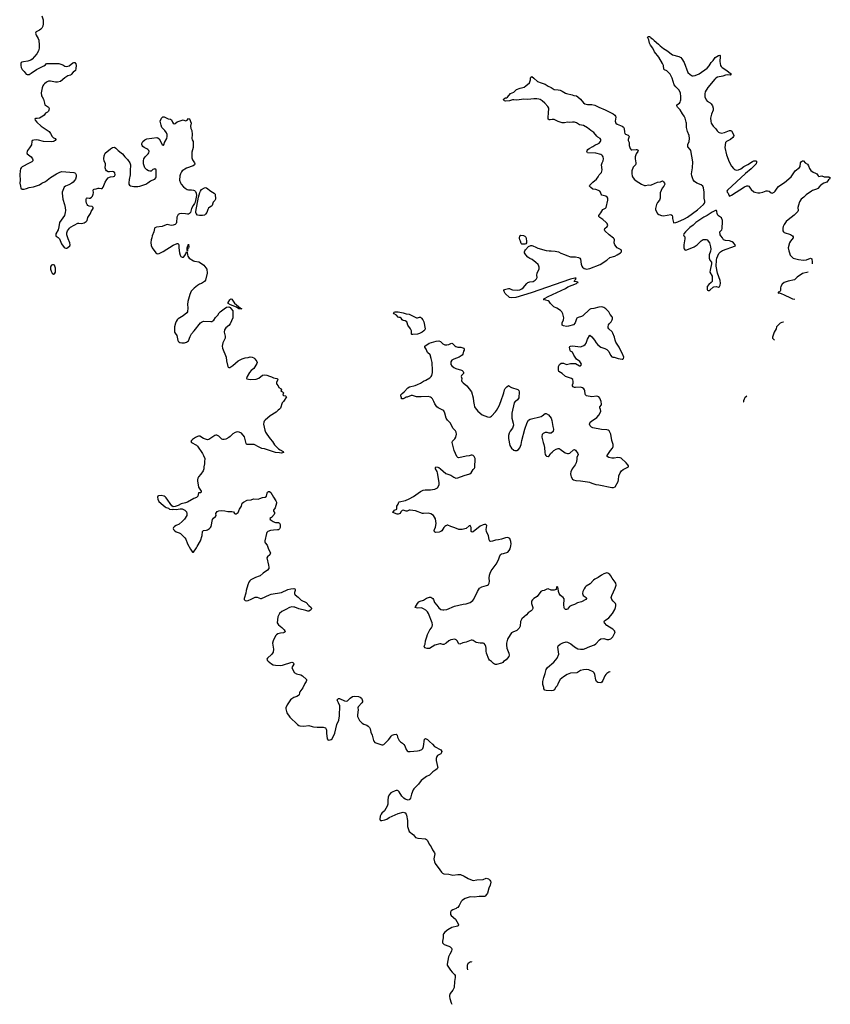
# Model space of a CAD drawing. Header units: inches. Extents: x 2133841 to 2292144, y 758099 to 915581.
# Tile 28 of 80: x 2214201 to 2230199, y 758099 to 777535. Entities that reach past the tile are written whole.
import ezdxf

# ---------------------------------------------------------------- set-up
doc = ezdxf.new("R2010")
doc.units = ezdxf.units.IN
doc.header["$MEASUREMENT"] = 0
for name, color, linetype in [('C2716', 7, 'Continuous'), ('C2717', 7, 'Continuous'), ('C2725', 7, 'Continuous'), ('C2726', 7, 'Continuous'), ('C2727', 7, 'Continuous'), ('C2737', 7, 'Continuous')]:
    doc.layers.add(name, color=color, linetype=linetype)

msp = doc.modelspace()

# ---------------------------------------------------------------- linework, layer by layer
at = {"layer": 'C2716', "color": 6, "elevation": 300}
msp.add_lwpolyline([(2219404, 770000), (2219384, 769970), (2219350, 769869), (2219331, 769850), (2219299, 769830), (2219261, 769790), (2219147, 769713), (2219044, 769630), (2219026, 769610), (2219018, 769590), (2219014, 769550), (2219040, 769430), (2219055, 769390), (2219077, 769350), (2219142, 769262), (2219190, 769210), (2219230, 769141), (2219306, 769066), (2219341, 769041), (2219398, 769010), (2219404, 768990), (2219390, 768983), (2219370, 768981), (2219330, 768988), (2219250, 768991), (2219030, 769062), (2218979, 769070), (2218930, 769099), (2218826, 769146), (2218790, 769152), (2218686, 769146), (2218675, 769155), (2218670, 769168), (2218639, 769299), (2218575, 769370), (2218530, 769394), (2218490, 769397), (2218450, 769386), (2218410, 769357), (2218356, 769304), (2218330, 769285), (2218270, 769256), (2218233, 769247), (2218210, 769247), (2218190, 769254), (2218130, 769315), (2218090, 769333), (2218070, 769333), (2218050, 769327), (2217934, 769250), (2217910, 769243), (2217890, 769246), (2217830, 769270), (2217753, 769313), (2217730, 769315), (2217710, 769309), (2217671, 769290), (2217613, 769250), (2217590, 769230), (2217580, 769210), (2217591, 769191), (2217690, 769133), (2217710, 769115), (2217809, 768970), (2217830, 768930), (2217852, 768870), (2217845, 768810), (2217848, 768770), (2217833, 768710), (2217835, 768670), (2217819, 768630), (2217775, 768565), (2217728, 768512), (2217716, 768484), (2217709, 768450), (2217709, 768429), (2217730, 768310), (2217780, 768230), (2217785, 768210), (2217770, 768192), (2217730, 768195), (2217714, 768130), (2217690, 768103), (2217639, 768081), (2217510, 768011), (2217470, 767997), (2217390, 767981), (2217330, 767942), (2217270, 767925), (2217230, 767922), (2217200, 767940), (2217090, 768095), (2217070, 768117), (2217050, 768128), (2216990, 768140), (2216942, 768138), (2216928, 768130), (2216920, 768110), (2216924, 768070), (2216947, 768027), (2217032, 767950), (2217070, 767919), (2217090, 767906), (2217138, 767890), (2217158, 767870), (2217208, 767868), (2217230, 767873), (2217290, 767865), (2217370, 767880), (2217410, 767878), (2217462, 767850), (2217490, 767821), (2217502, 767790), (2217498, 767750), (2217450, 767675), (2217410, 767630), (2217350, 767578), (2217290, 767553), (2217253, 767530), (2217235, 767510), (2217228, 767490), (2217235, 767470), (2217262, 767442), (2217288, 767428), (2217350, 767405), (2217375, 767390), (2217459, 767310), (2217478, 767278), (2217510, 767191), (2217570, 767083), (2217610, 767022), (2217630, 767022), (2217690, 767110), (2217702, 767138), (2217770, 767250), (2217799, 767350), (2217810, 767430), (2217830, 767450), (2217890, 767457), (2217910, 767465), (2217949, 767491), (2217968, 767510), (2217978, 767530), (2218009, 767670), (2218024, 767696), (2218066, 767730), (2218075, 767745), (2218074, 767790), (2218083, 767810), (2218095, 767825), (2218130, 767840), (2218190, 767848), (2218250, 767843), (2218310, 767827), (2218387, 767827), (2218418, 767818), (2218438, 767790), (2218450, 767781), (2218470, 767779), (2218510, 767808), (2218538, 767870), (2218576, 767930), (2218592, 767990), (2218619, 768010), (2218693, 768050), (2218770, 768058), (2218814, 768074), (2218910, 768073), (2218939, 768081), (2218990, 768104), (2219048, 768112), (2219070, 768130), (2219082, 768190), (2219090, 768210), (2219110, 768220), (2219130, 768219), (2219160, 768200), (2219208, 768110), (2219259, 768039), (2219267, 768010), (2219267, 767990), (2219243, 767897), (2219208, 767850), (2219212, 767830), (2219227, 767810), (2219230, 767790), (2219225, 767770), (2219171, 767710), (2219135, 767690), (2219144, 767670), (2219200, 767630), (2219230, 767614), (2219250, 767608), (2219309, 767609), (2219330, 767597), (2219340, 767570), (2219339, 767510), (2219330, 767486), (2219310, 767467), (2219290, 767462), (2219210, 767461), (2219150, 767450), (2219095, 767430), (2219079, 767410), (2219069, 767390), (2219037, 767250), (2219039, 767230), (2219047, 767210), (2219083, 767163), (2219110, 767084), (2219149, 767010), (2219147, 766990), (2219136, 766970), (2219092, 766930), (2219081, 766910), (2219113, 766767), (2219118, 766730), (2219116, 766704), (2219094, 766666), (2219005, 766610), (2218944, 766556), (2218930, 766547), (2218853, 766527), (2218765, 766475), (2218744, 766456), (2218724, 766430), (2218702, 766378), (2218672, 766270), (2218663, 766217), (2218628, 766108), (2218631, 766090), (2218640, 766080), (2218650, 766071), (2218670, 766065), (2218710, 766071), (2218770, 766094), (2218850, 766135), (2218890, 766134), (2218950, 766110), (2218970, 766110), (2219130, 766184), (2219164, 766196), (2219370, 766229), (2219490, 766286), (2219550, 766301), (2219610, 766305), (2219630, 766298), (2219639, 766290), (2219638, 766270), (2219624, 766230), (2219624, 766210), (2219630, 766190), (2219639, 766179), (2219698, 766138), (2219757, 766077), (2219857, 766030), (2219909, 765970), (2219950, 765930), (2219961, 765910), (2219955, 765890), (2219942, 765878), (2219910, 765861), (2219890, 765860), (2219850, 765874), (2219710, 765904), (2219630, 765937), (2219610, 765941), (2219570, 765942), (2219528, 765930), (2219450, 765894), (2219377, 765850), (2219327, 765810), (2219312, 765788), (2219297, 765750), (2219285, 765630), (2219292, 765610), (2219307, 765590), (2219375, 765535), (2219422, 765490), (2219435, 765470), (2219437, 765450), (2219423, 765437), (2219410, 765432), (2219350, 765425), (2219293, 765410), (2219268, 765392), (2219249, 765371), (2219204, 765276), (2219193, 765230), (2219196, 765190), (2219213, 765110), (2219201, 765050), (2219192, 765030), (2219173, 765007), (2219091, 764930), (2219077, 764910), (2219082, 764890), (2219102, 764870), (2219170, 764819), (2219203, 764803), (2219252, 764792), (2219348, 764788), (2219390, 764794), (2219570, 764850), (2219590, 764847), (2219607, 764830), (2219608, 764810), (2219571, 764750), (2219615, 764650), (2219664, 764624), (2219750, 764604), (2219783, 764583), (2219858, 764510), (2219863, 764490), (2219855, 764470), (2219827, 764430), (2219791, 764349), (2219727, 764270), (2219720, 764250), (2219714, 764210), (2219705, 764195), (2219670, 764173), (2219608, 764152), (2219570, 764130), (2219548, 764110), (2219517, 764070), (2219480, 764010), (2219453, 763950), (2219453, 763930), (2219474, 763850), (2219531, 763770), (2219682, 763622), (2219710, 763602), (2219730, 763594), (2219810, 763589), (2219910, 763602), (2219970, 763584), (2220000, 763579)], dxfattribs=at)
at = {"layer": 'C2717', "color": 6, "elevation": 300}
msp.add_lwpolyline([(2214637, 777610), (2214663, 777530), (2214666, 777450), (2214658, 777410), (2214636, 777370), (2214618, 777350), (2214590, 777328), (2214524, 777296), (2214517, 777290), (2214511, 777270), (2214527, 777230), (2214567, 777167), (2214578, 777130), (2214588, 777030), (2214584, 776970), (2214570, 776918), (2214539, 776861), (2214450, 776755), (2214421, 776738), (2214361, 776719), (2214274, 776706), (2214244, 776696), (2214232, 776688), (2214224, 776670), (2214222, 776630), (2214230, 776590), (2214249, 776549), (2214291, 776510), (2214330, 776459), (2214350, 776451), (2214390, 776456), (2214430, 776478), (2214530, 776550), (2214675, 776625), (2214710, 776647), (2214730, 776667), (2214750, 776673), (2214970, 776670), (2215050, 776642), (2215090, 776618), (2215130, 776609), (2215177, 776623), (2215250, 776683), (2215270, 776691), (2215288, 776688), (2215306, 776666), (2215316, 776630), (2215311, 776569), (2215301, 776530), (2215258, 776502), (2215219, 776450), (2215201, 776439), (2215150, 776426), (2215090, 776390), (2215003, 776317), (2214950, 776300), (2214910, 776303), (2214810, 776324), (2214770, 776319), (2214730, 776299), (2214692, 776270), (2214670, 776250), (2214660, 776230), (2214645, 776190), (2214625, 776090), (2214634, 776034), (2214641, 776010), (2214668, 775968), (2214690, 775890), (2214694, 775854), (2214705, 775845), (2214730, 775837), (2214770, 775806), (2214779, 775779), (2214775, 775750), (2214770, 775730), (2214750, 775707), (2214737, 775703), (2214713, 775687), (2214685, 775650), (2214660, 775630), (2214590, 775594), (2214543, 775583), (2214510, 775586), (2214502, 775578), (2214505, 775550), (2214538, 775510), (2214627, 775430), (2214779, 775330), (2214810, 775290), (2214841, 775230), (2214870, 775205), (2214905, 775190), (2214911, 775170), (2214899, 775150), (2214882, 775138), (2214865, 775130), (2214830, 775123), (2214670, 775130), (2214570, 775155), (2214530, 775161), (2214480, 775160), (2214450, 775149), (2214439, 775130), (2214434, 775066), (2214397, 775003), (2214357, 774950), (2214347, 774930), (2214344, 774910), (2214351, 774890), (2214427, 774830), (2214451, 774790), (2214457, 774770), (2214457, 774750), (2214439, 774730), (2214390, 774700), (2214250, 774629), (2214228, 774612), (2214216, 774590), (2214208, 774552), (2214204, 774470), (2214207, 774370), (2214201, 774310), (2214218, 774250), (2214222, 774210), (2214251, 774191), (2214291, 774191), (2214338, 774202), (2214390, 774223), (2214470, 774238), (2214590, 774277), (2214635, 774305), (2214710, 774340), (2214810, 774419), (2214927, 774490), (2214990, 774524), (2215030, 774536), (2215270, 774519), (2215292, 774512), (2215302, 774502), (2215316, 774470), (2215315, 774430), (2215299, 774390), (2215280, 774360), (2215255, 774330), (2215228, 774310), (2215170, 774275), (2215107, 774250), (2215079, 774230), (2215040, 774130), (2215037, 774110), (2215052, 773990), (2215086, 773886), (2215099, 773830), (2215103, 773770), (2215100, 773730), (2215082, 773670), (2214989, 773530), (2214975, 773445), (2214961, 773390), (2214917, 773310), (2214911, 773290), (2214916, 773270), (2214923, 773263), (2214958, 773238), (2214988, 773208), (2215024, 773110), (2215080, 773040), (2215091, 773031), (2215110, 773027), (2215130, 773027), (2215150, 773035), (2215189, 773070), (2215196, 773090), (2215191, 773130), (2215155, 773210), (2215131, 773290), (2215131, 773330), (2215146, 773370), (2215181, 773419), (2215201, 773439), (2215350, 773516), (2215370, 773519), (2215430, 773514), (2215470, 773527), (2215510, 773551), (2215530, 773570), (2215547, 773633), (2215595, 773710), (2215611, 773749), (2215652, 773810), (2215649, 773830), (2215630, 773847), (2215570, 773857), (2215548, 773868), (2215529, 773889), (2215519, 773910), (2215513, 773947), (2215515, 773985), (2215522, 774010), (2215530, 774016), (2215570, 774011), (2215590, 774013), (2215621, 774030), (2215639, 774050), (2215653, 774090), (2215655, 774115), (2215649, 774170), (2215659, 774181), (2215670, 774191), (2215710, 774196), (2215750, 774210), (2215772, 774212), (2215810, 774200), (2215830, 774203), (2215850, 774226), (2215890, 774330), (2215921, 774379), (2215948, 774410), (2215970, 774427), (2215990, 774435), (2216050, 774439), (2216070, 774445), (2216086, 774470), (2216078, 774510), (2216050, 774535), (2216030, 774539), (2215970, 774530), (2215950, 774531), (2215914, 774550), (2215901, 774570), (2215890, 774610), (2215894, 774670), (2215891, 774689), (2215868, 774750), (2215859, 774790), (2215865, 774850), (2215890, 774899), (2215990, 774986), (2216030, 775011), (2216070, 775019), (2216101, 775001), (2216141, 774950), (2216202, 774910), (2216230, 774885), (2216275, 774830), (2216330, 774774), (2216374, 774710), (2216388, 774670), (2216390, 774650), (2216379, 774570), (2216382, 774470), (2216360, 774380), (2216354, 774314), (2216356, 774290), (2216370, 774266), (2216390, 774257), (2216450, 774244), (2216530, 774243), (2216570, 774250), (2216689, 774290), (2216730, 774313), (2216785, 774355), (2216869, 774390), (2216890, 774410), (2216897, 774430), (2216897, 774530), (2216891, 774571), (2216870, 774589), (2216850, 774587), (2216830, 774578), (2216793, 774547), (2216770, 774545), (2216744, 774550), (2216710, 774568), (2216670, 774610), (2216641, 774690), (2216641, 774750), (2216650, 774790), (2216676, 774830), (2216735, 774890), (2216750, 774910), (2216754, 774930), (2216748, 774950), (2216730, 774971), (2216710, 774986), (2216657, 775010), (2216633, 775030), (2216619, 775050), (2216613, 775070), (2216613, 775090), (2216632, 775130), (2216670, 775165), (2216710, 775184), (2216910, 775208), (2216930, 775202), (2216950, 775185), (2217010, 775071), (2217030, 775055), (2217039, 775061), (2217050, 775076), (2217060, 775110), (2217106, 775190), (2217110, 775230), (2217108, 775270), (2217099, 775299), (2217066, 775346), (2217005, 775410), (2216990, 775450), (2216976, 775530), (2216997, 775590), (2217010, 775607), (2217025, 775615), (2217050, 775616), (2217130, 775578), (2217178, 775570), (2217195, 775555), (2217215, 775510), (2217230, 775493), (2217250, 775482), (2217270, 775485), (2217310, 775516), (2217410, 775551), (2217430, 775555), (2217470, 775541), (2217490, 775543), (2217507, 775553), (2217530, 775583), (2217550, 775581), (2217582, 775490), (2217573, 775430), (2217580, 775390), (2217596, 775350), (2217605, 775270), (2217601, 775190), (2217605, 775165), (2217621, 775130), (2217624, 775104), (2217624, 775010), (2217597, 774923), (2217599, 774810), (2217610, 774770), (2217652, 774710), (2217658, 774690), (2217653, 774670), (2217627, 774653), (2217490, 774606), (2217410, 774552), (2217391, 774529), (2217371, 774489), (2217362, 774450), (2217356, 774370), (2217376, 774316), (2217390, 774290), (2217436, 774236), (2217466, 774210), (2217506, 774186), (2217530, 774178), (2217590, 774176), (2217628, 774168), (2217650, 774160), (2217670, 774144), (2217685, 774110), (2217687, 774067), (2217680, 774000), (2217665, 773935), (2217652, 773908), (2217624, 773870), (2217590, 773807), (2217569, 773731), (2217553, 773707), (2217530, 773697), (2217510, 773697), (2217470, 773705), (2217390, 773712), (2217356, 773704), (2217330, 773690), (2217314, 773666), (2217305, 773635), (2217294, 773530), (2217286, 773510), (2217269, 773491), (2217230, 773477), (2217190, 773475), (2217110, 773490), (2217090, 773486), (2217010, 773455), (2216902, 773438), (2216870, 773426), (2216859, 773410), (2216845, 773350), (2216814, 773270), (2216808, 773230), (2216793, 773190), (2216786, 773134), (2216796, 773076), (2216818, 773030), (2216890, 772931), (2216910, 772917), (2216930, 772916), (2216950, 772919), (2217030, 772958), (2217230, 773083), (2217310, 773118), (2217330, 773116), (2217339, 773090), (2217342, 773030), (2217354, 772930), (2217366, 772886), (2217381, 772861), (2217407, 772847), (2217432, 772848), (2217460, 772880), (2217477, 772910), (2217490, 772954), (2217495, 772955), (2217507, 772947), (2217512, 772892), (2217518, 772870), (2217546, 772826), (2217630, 772778), (2217650, 772770), (2217733, 772753), (2217810, 772710), (2217832, 772692), (2217893, 772610), (2217900, 772530), (2217868, 772390), (2217851, 772370), (2217791, 772329), (2217748, 772312), (2217713, 772290), (2217645, 772235), (2217586, 772174), (2217558, 772110), (2217517, 771970), (2217513, 771910), (2217522, 771850), (2217512, 771770), (2217500, 771750), (2217430, 771690), (2217330, 771628), (2217310, 771610), (2217290, 771580), (2217275, 771545), (2217258, 771470), (2217253, 771413), (2217257, 771370), (2217266, 771346), (2217299, 771299), (2217323, 771203), (2217330, 771187), (2217339, 771179), (2217364, 771164), (2217398, 771158), (2217450, 771159), (2217491, 771169), (2217530, 771196), (2217562, 771278), (2217590, 771332), (2217645, 771390), (2217770, 771550), (2217790, 771567), (2217830, 771584), (2217970, 771579), (2217990, 771580), (2218010, 771588), (2218030, 771604), (2218066, 771654), (2218110, 771701), (2218138, 771750), (2218154, 771770), (2218234, 771830), (2218283, 771857), (2218330, 771865), (2218353, 771853), (2218376, 771830), (2218404, 771790), (2218410, 771710), (2218408, 771650), (2218355, 771530), (2218330, 771500), (2218270, 771453), (2218243, 771410), (2218239, 771370), (2218258, 771290), (2218256, 771250), (2218207, 771153), (2218197, 771090), (2218203, 771050), (2218275, 770875), (2218281, 770801), (2218308, 770688), (2218315, 770675), (2218327, 770667), (2218350, 770669), (2218370, 770680), (2218410, 770710), (2218510, 770803), (2218590, 770843), (2218650, 770859), (2218710, 770864), (2218750, 770878), (2218790, 770876), (2218821, 770861), (2218843, 770843), (2218880, 770790), (2218886, 770770), (2218882, 770750), (2218820, 770650), (2218770, 770607), (2218735, 770570), (2218687, 770490), (2218678, 770450), (2218683, 770443), (2218751, 770431), (2218870, 770438), (2218919, 770461), (2218990, 770517), (2219030, 770526), (2219080, 770520), (2219130, 770496), (2219170, 770488), (2219210, 770467), (2219274, 770454), (2219290, 770445), (2219297, 770430), (2219268, 770370), (2219268, 770350), (2219299, 770310), (2219314, 770274), (2219362, 770250), (2219366, 770230), (2219356, 770210), (2219361, 770201), (2219390, 770186), (2219406, 770170), (2219391, 770130), (2219410, 770119), (2219448, 770108), (2219466, 770090), (2219404, 770000)], dxfattribs=at)
for points in [[(2217750, 773667), (2217710, 773678), (2217681, 773710), (2217675, 773730), (2217676, 773750), (2217727, 774033), (2217755, 774125), (2217768, 774152), (2217790, 774180), (2217850, 774218), (2217870, 774223), (2217890, 774218), (2217970, 774147), (2218042, 774110), (2218058, 774090), (2218062, 773990), (2218052, 773968), (2218021, 773930), (2218011, 773910), (2218001, 773870), (2217986, 773854), (2217950, 773836), (2217930, 773813), (2217915, 773785), (2217894, 773730), (2217870, 773696), (2217850, 773678), (2217810, 773670)], [(2217510, 772966), (2217506, 772986), (2217507, 773030), (2217530, 773105), (2217538, 773050), (2217530, 773023), (2217521, 773019), (2217514, 773006)], [(2214870, 772699), (2214850, 772697), (2214830, 772689), (2214813, 772667), (2214808, 772650), (2214808, 772608), (2214819, 772570), (2214841, 772530), (2214870, 772511), (2214890, 772518), (2214905, 772550), (2214910, 772574), (2214909, 772630), (2214889, 772689)], [(2218570, 771826), (2218523, 771830), (2218477, 771857), (2218364, 771904), (2218316, 771930), (2218313, 771950), (2218350, 772007), (2218370, 772023), (2218390, 772018), (2218438, 771938), (2218561, 771841), (2218585, 771830)]]:
    msp.add_lwpolyline(points, close=True, dxfattribs=at)
at = {"layer": 'C2725', "color": 6, "elevation": 300}
for points in [[(2222830, 760000), (2222812, 759988), (2222750, 759965), (2222719, 759941), (2222705, 759915), (2222702, 759890), (2222704, 759870), (2222713, 759850), (2222800, 759780), (2222856, 759690), (2222862, 759670), (2222853, 759650), (2222838, 759642), (2222730, 759618), (2222650, 759570), (2222590, 759520), (2222568, 759492), (2222560, 759470), (2222558, 759410), (2222545, 759345), (2222548, 759310), (2222564, 759290), (2222579, 759279), (2222667, 759247), (2222698, 759230), (2222720, 759210), (2222729, 759190), (2222721, 759150), (2222687, 759090), (2222665, 759035), (2222638, 758890), (2222640, 758870), (2222649, 758850), (2222702, 758770), (2222733, 758730), (2222781, 758690), (2222794, 758670), (2222797, 758657), (2222797, 758630), (2222779, 758550), (2222776, 758430), (2222750, 758377), (2222699, 758310), (2222683, 758270), (2222681, 758250), (2222689, 758210), (2222719, 758130), (2222728, 758099)], [(2223047, 758777), (2223039, 758810), (2223038, 758870), (2223054, 758910), (2223090, 758938), (2223110, 758943), (2223123, 758939)]]:
    msp.add_lwpolyline(points, dxfattribs=at)
at = {"layer": 'C2726', "color": 6, "elevation": 300}
for points in [[(2225856, 764660), (2225850, 764662), (2225830, 764658), (2225790, 764631), (2225769, 764610), (2225750, 764583), (2225712, 764488), (2225690, 764455), (2225670, 764443), (2225612, 764452), (2225586, 764470), (2225570, 764504), (2225553, 764610), (2225539, 764639), (2225519, 764659), (2225430, 764700), (2225386, 764706), (2225330, 764702), (2225270, 764685), (2225211, 764649), (2225195, 764645), (2225070, 764638), (2225007, 764610), (2224930, 764566), (2224867, 764513), (2224830, 764440), (2224810, 764386), (2224778, 764350), (2224753, 764307), (2224730, 764290), (2224690, 764285), (2224588, 764290), (2224562, 764302), (2224546, 764326), (2224543, 764350), (2224523, 764410), (2224524, 764470), (2224542, 764550), (2224570, 764630), (2224588, 764710), (2224619, 764750), (2224743, 764850), (2224811, 764930), (2224838, 765010), (2224822, 765150), (2224830, 765172), (2224870, 765210), (2224923, 765237), (2224989, 765251), (2225010, 765250), (2225077, 765217), (2225150, 765154), (2225216, 765116), (2225267, 765107), (2225330, 765109), (2225350, 765114), (2225450, 765164), (2225543, 765197), (2225570, 765217), (2225644, 765296), (2225669, 765311), (2225730, 765317), (2225790, 765301), (2225830, 765300), (2225870, 765315), (2225910, 765354), (2225947, 765430), (2225950, 765450), (2225940, 765470), (2225906, 765506), (2225841, 765541), (2225790, 765575), (2225742, 765630), (2225735, 765650), (2225740, 765670), (2225825, 765730), (2225900, 765810), (2225947, 765893), (2225961, 765930), (2225967, 765967), (2225967, 765990), (2225961, 766010), (2225916, 766056), (2225890, 766090), (2225877, 766130), (2225885, 766170), (2225952, 766310), (2225967, 766350), (2225970, 766370), (2225966, 766410), (2225956, 766430), (2225892, 766510), (2225870, 766556), (2225850, 766585), (2225810, 766611), (2225790, 766614), (2225771, 766610), (2225730, 766594), (2225683, 766570), (2225615, 766525), (2225549, 766491), (2225527, 766473), (2225460, 766400), (2225382, 766350), (2225360, 766330), (2225339, 766301), (2225313, 766250), (2225306, 766210), (2225312, 766190), (2225324, 766170), (2225379, 766130), (2225389, 766110), (2225374, 766090), (2225290, 766046), (2225210, 766022), (2225150, 765990), (2225088, 765970), (2225051, 765949), (2225010, 765901), (2224990, 765889), (2224970, 765890), (2224952, 765912), (2224948, 765928), (2224941, 765990), (2224948, 766088), (2224944, 766104), (2224928, 766130), (2224877, 766170), (2224846, 766210), (2224836, 766250), (2224830, 766306), (2224822, 766330), (2224810, 766348), (2224792, 766330), (2224786, 766290), (2224750, 766272), (2224690, 766276), (2224630, 766298), (2224605, 766295), (2224550, 766270), (2224510, 766262), (2224484, 766250), (2224411, 766149), (2224350, 766110), (2224320, 766080), (2224304, 766056), (2224300, 766030), (2224303, 766010), (2224329, 765930), (2224327, 765910), (2224317, 765883), (2224297, 765863), (2224235, 765825), (2224202, 765790), (2224112, 765710), (2224087, 765653), (2224075, 765565), (2224055, 765525), (2224010, 765477), (2223934, 765446), (2223910, 765430), (2223879, 765390), (2223831, 765309), (2223810, 765230), (2223809, 765190), (2223818, 765130), (2223857, 765030), (2223862, 764990), (2223855, 764965), (2223803, 764897), (2223750, 764864), (2223733, 764847), (2223710, 764836), (2223611, 764809), (2223590, 764807), (2223570, 764811), (2223550, 764824), (2223510, 764864), (2223470, 764892), (2223457, 764910), (2223413, 765030), (2223408, 765070), (2223408, 765130), (2223403, 765163), (2223390, 765193), (2223370, 765218), (2223346, 765230), (2223290, 765230), (2223210, 765240), (2223150, 765280), (2223130, 765286), (2223110, 765285), (2223015, 765245), (2222949, 765231), (2222890, 765210), (2222870, 765215), (2222862, 765222), (2222841, 765270), (2222815, 765295), (2222790, 765306), (2222750, 765303), (2222710, 765291), (2222669, 765271), (2222619, 765230), (2222570, 765200), (2222550, 765198), (2222510, 765212), (2222490, 765214), (2222395, 765190), (2222290, 765125), (2222243, 765123), (2222195, 765135), (2222184, 765170), (2222205, 765210), (2222210, 765274), (2222226, 765314), (2222233, 765350), (2222250, 765399), (2222294, 765490), (2222328, 765532), (2222341, 765559), (2222346, 765590), (2222340, 765630), (2222271, 765811), (2222246, 765846), (2222216, 765876), (2222170, 765907), (2222130, 765922), (2222050, 765918), (2221998, 765930), (2222010, 765942), (2222050, 766010), (2222079, 766041), (2222105, 766055), (2222170, 766076), (2222230, 766113), (2222290, 766138), (2222317, 766137), (2222354, 766110), (2222368, 766088), (2222390, 766030), (2222435, 765975), (2222470, 765922), (2222510, 765894), (2222550, 765883), (2222570, 765883), (2222630, 765895), (2222782, 765958), (2222950, 765997), (2223010, 766006), (2223090, 766031), (2223141, 766070), (2223164, 766096), (2223233, 766250), (2223274, 766310), (2223320, 766340), (2223415, 766365), (2223430, 766370), (2223452, 766388), (2223466, 766414), (2223475, 766450), (2223468, 766510), (2223473, 766570), (2223484, 766610), (2223505, 766655), (2223605, 766790), (2223648, 766870), (2223667, 766933), (2223690, 766981), (2223710, 766994), (2223750, 766996), (2223834, 767026), (2223861, 767059), (2223881, 767090), (2223897, 767150), (2223902, 767190), (2223896, 767236), (2223871, 767291), (2223850, 767309), (2223830, 767314), (2223790, 767310), (2223710, 767281), (2223650, 767267), (2223590, 767259), (2223530, 767240), (2223490, 767235), (2223481, 767241), (2223466, 767266), (2223453, 767350), (2223420, 767410), (2223414, 767430), (2223410, 767470), (2223420, 767550), (2223410, 767565), (2223398, 767570), (2223371, 767571), (2223350, 767566), (2223290, 767540), (2223150, 767427), (2223130, 767421), (2223114, 767434), (2223109, 767450), (2223112, 767512), (2223100, 767540), (2223090, 767549), (2223070, 767541), (2223009, 767491), (2222930, 767471), (2222890, 767470), (2222870, 767471), (2222790, 767507), (2222709, 767530), (2222650, 767559), (2222637, 767557), (2222610, 767547), (2222590, 767532), (2222570, 767510), (2222532, 767448), (2222510, 767430), (2222482, 767418), (2222410, 767415), (2222386, 767426), (2222381, 767450), (2222385, 767470), (2222404, 767516), (2222423, 767590), (2222404, 767684), (2222369, 767749), (2222318, 767778), (2222270, 767793), (2222173, 767787), (2222150, 767790), (2222010, 767838), (2221909, 767851), (2221890, 767851), (2221850, 767834), (2221830, 767832), (2221770, 767851), (2221750, 767848), (2221723, 767817), (2221708, 767790), (2221690, 767779), (2221670, 767774), (2221650, 767775), (2221568, 767810), (2221601, 767850), (2221644, 767870), (2221643, 767930), (2221672, 767970), (2221683, 768010), (2221690, 768019), (2221813, 768047), (2221890, 768077), (2221970, 768125), (2222110, 768223), (2222164, 768250), (2222203, 768257), (2222307, 768253), (2222350, 768259), (2222393, 768267), (2222445, 768295), (2222479, 768350), (2222482, 768398), (2222448, 768590), (2222438, 768618), (2222410, 768670), (2222407, 768693), (2222414, 768706), (2222450, 768704), (2222470, 768696), (2222507, 768670), (2222610, 768580), (2222710, 768545), (2222770, 768504), (2222810, 768486), (2222850, 768490), (2222970, 768538), (2223085, 768570), (2223108, 768592), (2223150, 768653), (2223176, 768684), (2223182, 768698), (2223187, 768870), (2223171, 768910), (2223148, 768930), (2223130, 768940), (2223110, 768941), (2223070, 768923), (2223010, 768920), (2222870, 768889), (2222850, 768891), (2222827, 768910), (2222776, 769030), (2222735, 769190), (2222743, 769217), (2222790, 769258), (2222810, 769293), (2222821, 769350), (2222814, 769394), (2222799, 769419), (2222752, 769472), (2222700, 769570), (2222645, 769630), (2222618, 769670), (2222589, 769770), (2222571, 769811), (2222549, 769829), (2222457, 769870), (2222430, 769894), (2222391, 769950), (2222371, 770000)], [(2223158, 770000), (2223167, 769930), (2223179, 769890), (2223190, 769870), (2223242, 769810), (2223330, 769733), (2223430, 769693), (2223470, 769687), (2223490, 769693), (2223510, 769707), (2223590, 769793), (2223610, 769818), (2223663, 769910), (2223695, 770000)], [(2223985, 770000), (2223970, 769990), (2223962, 769970), (2223912, 769770), (2223912, 769670), (2223940, 769570), (2223945, 769530), (2223942, 769510), (2223926, 769474), (2223878, 769410), (2223858, 769370), (2223848, 769330), (2223847, 769267), (2223874, 769130), (2223910, 769076), (2223950, 769039), (2223970, 769030), (2224010, 769031), (2224048, 769052), (2224070, 769081), (2224098, 769150), (2224113, 769230), (2224167, 769450), (2224215, 769585), (2224240, 769630), (2224274, 769650), (2224490, 769702), (2224510, 769712), (2224570, 769764), (2224590, 769764), (2224635, 769735), (2224691, 769670), (2224705, 769625), (2224724, 769504), (2224737, 769450), (2224731, 769409), (2224690, 769375), (2224650, 769373), (2224610, 769383), (2224570, 769384), (2224531, 769369), (2224510, 769348), (2224503, 769310), (2224505, 769295), (2224530, 769190), (2224545, 769150), (2224556, 769090), (2224563, 768990), (2224574, 768950), (2224586, 768930), (2224600, 768920), (2224630, 768915), (2224650, 768923), (2224669, 768950), (2224675, 768970), (2224710, 768996), (2224744, 769030), (2224790, 769059), (2224826, 769070), (2224850, 769067), (2224870, 769059), (2224963, 768983), (2225010, 768970), (2225030, 768970), (2225060, 768980), (2225130, 769043), (2225150, 769050), (2225170, 769037), (2225218, 768970), (2225222, 768950), (2225195, 768890), (2225195, 768850), (2225184, 768790), (2225162, 768750), (2225104, 768670), (2225077, 768610), (2225072, 768572), (2225076, 768536), (2225086, 768510), (2225108, 768468), (2225130, 768450), (2225178, 768438), (2225270, 768435), (2225410, 768413), (2225444, 768404), (2225490, 768383), (2225570, 768357), (2225632, 768352), (2225890, 768299), (2225921, 768299), (2225950, 768315), (2226010, 768416), (2226019, 768450), (2226026, 768530), (2226050, 768591), (2226081, 768630), (2226110, 768657), (2226215, 768710), (2226215, 768730), (2226204, 768750), (2226169, 768790), (2226070, 768878), (2226050, 768889), (2226006, 768894), (2225930, 768881), (2225890, 768880), (2225829, 768890), (2225794, 768910), (2225796, 768930), (2225859, 769030), (2225901, 769079), (2225913, 769110), (2225913, 769150), (2225888, 769228), (2225865, 769350), (2225850, 769393), (2225836, 769416), (2225814, 769434), (2225790, 769441), (2225686, 769446), (2225510, 769479), (2225483, 769490), (2225457, 769517), (2225447, 769550), (2225461, 769590), (2225483, 769610), (2225590, 769682), (2225630, 769728), (2225664, 769790), (2225670, 769810), (2225663, 769843), (2225651, 769870), (2225653, 769890), (2225680, 769930), (2225686, 769950), (2225679, 769990), (2225675, 770000)], [(2228487, 770000), (2228487, 769990), (2228490, 769982)], [(2220000, 763579), (2220070, 763568), (2220190, 763570), (2220233, 763553), (2220251, 763530), (2220255, 763510), (2220254, 763450), (2220270, 763342), (2220290, 763312), (2220330, 763319), (2220350, 763326), (2220370, 763341), (2220420, 763450), (2220458, 763622), (2220496, 763710), (2220511, 763790), (2220517, 763990), (2220493, 764053), (2220472, 764090), (2220467, 764110), (2220470, 764116), (2220490, 764133), (2220510, 764132), (2220610, 764090), (2220650, 764084), (2220670, 764091), (2220721, 764139), (2220770, 764177), (2220810, 764184), (2220890, 764176), (2220922, 764162), (2220944, 764144), (2220954, 764130), (2220965, 764090), (2220963, 764070), (2220950, 764050), (2220882, 763970), (2220877, 763950), (2220883, 763910), (2220866, 763810), (2220870, 763779), (2220910, 763698), (2220960, 763650), (2220990, 763630), (2221050, 763610), (2221080, 763590), (2221105, 763565), (2221117, 763537), (2221128, 763470), (2221158, 763410), (2221184, 763304), (2221190, 763290), (2221210, 763269), (2221350, 763220), (2221370, 763219), (2221390, 763230), (2221481, 763319), (2221505, 763350), (2221530, 763392), (2221550, 763410), (2221590, 763427), (2221630, 763430), (2221648, 763410), (2221656, 763370), (2221690, 763306), (2221718, 763278), (2221754, 763254), (2221780, 763230), (2221799, 763199), (2221827, 763130), (2221850, 763105), (2221870, 763092), (2221910, 763088), (2222050, 763104), (2222090, 763110), (2222135, 763130), (2222154, 763150), (2222171, 763190), (2222190, 763330), (2222210, 763343), (2222250, 763323), (2222286, 763286), (2222350, 763232), (2222389, 763189), (2222510, 763122), (2222529, 763090), (2222528, 763070), (2222522, 763058), (2222510, 763044), (2222448, 763010), (2222430, 762990), (2222418, 762950), (2222420, 762910), (2222449, 762790), (2222450, 762770), (2222440, 762750), (2222413, 762727), (2222355, 762690), (2222290, 762620), (2222230, 762593), (2222126, 762514), (2222070, 762442), (2221977, 762350), (2221964, 762330), (2221933, 762250), (2221913, 762167), (2221903, 762150), (2221890, 762138), (2221870, 762131), (2221850, 762134), (2221810, 762150), (2221781, 762170), (2221741, 762210), (2221690, 762292), (2221671, 762311), (2221657, 762317), (2221630, 762317), (2221610, 762311), (2221550, 762286), (2221523, 762270), (2221490, 762232), (2221475, 762190), (2221466, 762130), (2221468, 762050), (2221456, 762010), (2221400, 761920), (2221347, 761870), (2221334, 761850), (2221317, 761810), (2221311, 761750), (2221315, 761735), (2221322, 761730), (2221345, 761725), (2221410, 761739), (2221445, 761755), (2221490, 761783), (2221670, 761864), (2221770, 761890), (2221810, 761880), (2221830, 761851), (2221834, 761834), (2221854, 761730), (2221853, 761650), (2221857, 761610), (2221867, 761567), (2221890, 761511), (2221970, 761445), (2222010, 761390), (2222057, 761377), (2222210, 761362), (2222232, 761352), (2222252, 761332), (2222283, 761263), (2222320, 761210), (2222350, 761150), (2222390, 761090), (2222393, 761070), (2222377, 760970), (2222387, 760910), (2222398, 760878), (2222495, 760755), (2222525, 760705), (2222546, 760686), (2222573, 760673), (2222670, 760665), (2222750, 760650), (2222850, 760662), (2222898, 760658), (2222970, 760628), (2223050, 760582), (2223130, 760546), (2223150, 760541), (2223224, 760556), (2223350, 760565), (2223410, 760587), (2223453, 760573), (2223481, 760550), (2223495, 760530), (2223501, 760510), (2223488, 760450), (2223459, 760390), (2223430, 760290), (2223416, 760264), (2223390, 760234), (2223374, 760226), (2223356, 760224), (2223270, 760230), (2223170, 760213), (2223090, 760219), (2222992, 760188), (2222957, 760170), (2222930, 760150), (2222913, 760130), (2222874, 760050), (2222845, 760010), (2222830, 760000)]]:
    msp.add_lwpolyline(points, dxfattribs=at)
at = {"layer": 'C2727', "color": 6, "elevation": 300}
for points in [[(2225675, 770000), (2225647, 770067), (2225630, 770087), (2225610, 770098), (2225590, 770101), (2225490, 770093), (2225390, 770111), (2225369, 770129), (2225358, 770150), (2225355, 770210), (2225347, 770230), (2225335, 770250), (2225310, 770270), (2225270, 770280), (2225170, 770274), (2225150, 770276), (2225126, 770286), (2225110, 770310), (2225110, 770330), (2225122, 770358), (2225127, 770390), (2225118, 770430), (2225089, 770450), (2224970, 770490), (2224910, 770549), (2224844, 770590), (2224835, 770615), (2224832, 770690), (2224853, 770730), (2224890, 770753), (2224910, 770757), (2224930, 770755), (2224990, 770731), (2225070, 770751), (2225151, 770751), (2225170, 770747), (2225250, 770705), (2225270, 770702), (2225278, 770710), (2225288, 770730), (2225282, 770750), (2225253, 770790), (2225190, 770834), (2225134, 770914), (2225112, 770970), (2225074, 770994), (2225065, 771005), (2225052, 771070), (2225057, 771083), (2225070, 771093), (2225110, 771094), (2225270, 771079), (2225290, 771083), (2225337, 771103), (2225359, 771121), (2225382, 771150), (2225410, 771230), (2225450, 771305), (2225490, 771273), (2225542, 771210), (2225576, 771156), (2225610, 771118), (2225670, 771073), (2225747, 771047), (2225786, 771026), (2225808, 771008), (2225825, 770985), (2225861, 770910), (2225890, 770878), (2225910, 770871), (2225930, 770875), (2226010, 770844), (2226089, 770831), (2226103, 770837), (2226118, 770850), (2226124, 770870), (2226090, 770955), (2226056, 771010), (2226030, 771069), (2225963, 771170), (2225950, 771210), (2225939, 771270), (2225907, 771347), (2225891, 771371), (2225829, 771430), (2225817, 771450), (2225812, 771470), (2225820, 771510), (2225832, 771530), (2225873, 771570), (2225896, 771610), (2225901, 771630), (2225901, 771650), (2225892, 771672), (2225857, 771717), (2225827, 771770), (2225769, 771830), (2225730, 771854), (2225690, 771865), (2225630, 771862), (2225530, 771837), (2225470, 771830), (2225445, 771815), (2225312, 771688), (2225286, 771674), (2225224, 771656), (2225198, 771642), (2225188, 771630), (2225163, 771550), (2225130, 771510), (2225030, 771485), (2224990, 771481), (2224932, 771492), (2224910, 771504), (2224904, 771530), (2224908, 771550), (2224934, 771610), (2224938, 771650), (2224921, 771730), (2224899, 771770), (2224874, 771794), (2224803, 771843), (2224742, 771870), (2224714, 771890), (2224675, 771930), (2224649, 771970), (2224628, 771988), (2224539, 772010), (2224547, 772013), (2224558, 772030), (2224631, 772070), (2224970, 772230), (2225021, 772259), (2225189, 772330), (2225197, 772343), (2225222, 772350), (2225217, 772357), (2225190, 772359), (2225146, 772370), (2225155, 772390), (2225174, 772410), (2225176, 772424), (2225186, 772430), (2225154, 772430), (2225071, 772410), (2224296, 772144), (2223990, 772051), (2223910, 772044), (2223870, 772050), (2223784, 772130), (2223759, 772170), (2223754, 772190), (2223768, 772210), (2223850, 772231), (2223870, 772231), (2223908, 772208), (2223925, 772205), (2224030, 772197), (2224070, 772202), (2224110, 772221), (2224137, 772243), (2224210, 772329), (2224230, 772344), (2224270, 772359), (2224335, 772370), (2224372, 772390), (2224401, 772419), (2224411, 772449), (2224409, 772490), (2224415, 772530), (2224450, 772616), (2224452, 772650), (2224447, 772670), (2224430, 772701), (2224390, 772742), (2224318, 772798), (2224270, 772823), (2224232, 772850), (2224189, 772890), (2224166, 772930), (2224163, 772950), (2224169, 772970), (2224185, 772990), (2224245, 773055), (2224290, 773078), (2224310, 773079), (2224330, 773072), (2224384, 773044), (2224427, 773027), (2224590, 772977), (2224650, 772969), (2224692, 772972), (2224767, 772967), (2224834, 772950), (2224883, 772923), (2224950, 772902), (2224998, 772878), (2225070, 772855), (2225170, 772852), (2225230, 772842), (2225256, 772830), (2225271, 772810), (2225281, 772710), (2225295, 772670), (2225311, 772650), (2225343, 772623), (2225370, 772614), (2225390, 772612), (2225456, 772624), (2225657, 772703), (2225786, 772790), (2225850, 772840), (2225946, 772870), (2225990, 772890), (2226057, 772930), (2226075, 772950), (2226080, 772970), (2226073, 772990), (2225994, 773034), (2225948, 773088), (2225936, 773130), (2225937, 773190), (2225932, 773210), (2225923, 773223), (2225835, 773290), (2225752, 773370), (2225745, 773390), (2225750, 773410), (2225793, 773450), (2225805, 773470), (2225803, 773490), (2225792, 773510), (2225774, 773534), (2225707, 773590), (2225650, 773628), (2225633, 773650), (2225631, 773670), (2225670, 773720), (2225710, 773785), (2225737, 773803), (2225765, 773815), (2225778, 773830), (2225811, 773970), (2225811, 774011), (2225794, 774034), (2225770, 774050), (2225690, 774073), (2225676, 774090), (2225663, 774130), (2225647, 774150), (2225625, 774165), (2225570, 774185), (2225510, 774191), (2225470, 774220), (2225448, 774250), (2225456, 774270), (2225512, 774328), (2225587, 774390), (2225617, 774430), (2225638, 774470), (2225680, 774520), (2225694, 774570), (2225683, 774670), (2225694, 774710), (2225714, 774750), (2225720, 774790), (2225713, 774830), (2225705, 774845), (2225690, 774863), (2225670, 774876), (2225570, 774901), (2225410, 774910), (2225395, 774930), (2225399, 774950), (2225415, 774970), (2225440, 774990), (2225510, 775035), (2225550, 775057), (2225627, 775090), (2225640, 775100), (2225663, 775130), (2225670, 775150), (2225667, 775170), (2225656, 775190), (2225610, 775218), (2225590, 775235), (2225530, 775311), (2225470, 775347), (2225410, 775399), (2225329, 775449), (2225250, 775462), (2225190, 775497), (2225147, 775513), (2225110, 775515), (2225050, 775507), (2225010, 775514), (2224950, 775498), (2224910, 775496), (2224830, 775525), (2224750, 775564), (2224710, 775568), (2224670, 775555), (2224650, 775555), (2224633, 775570), (2224628, 775590), (2224634, 775710), (2224645, 775770), (2224644, 775790), (2224623, 775823), (2224568, 775888), (2224510, 775936), (2224470, 775961), (2224448, 775968), (2224407, 775973), (2224350, 775974), (2224230, 775960), (2224150, 775968), (2224010, 775945), (2223950, 775956), (2223925, 775955), (2223870, 775935), (2223790, 775924), (2223769, 775930), (2223748, 775950), (2223758, 775970), (2223790, 775991), (2223810, 775991), (2223830, 776005), (2223890, 776076), (2223950, 776106), (2224005, 776155), (2224077, 776183), (2224154, 776206), (2224191, 776229), (2224262, 776290), (2224282, 776350), (2224282, 776390), (2224290, 776402), (2224310, 776411), (2224350, 776381), (2224417, 776317), (2224490, 776286), (2224570, 776261), (2224630, 776223), (2224690, 776196), (2224750, 776159), (2224830, 776150), (2224870, 776141), (2224906, 776126), (2224970, 776084), (2224990, 776076), (2225105, 776050), (2225137, 776037), (2225190, 776029), (2225219, 776010), (2225270, 775967), (2225330, 775895), (2225357, 775877), (2225410, 775862), (2225490, 775863), (2225550, 775850), (2225633, 775810), (2225758, 775758), (2225916, 775676), (2225946, 775650), (2225959, 775630), (2225963, 775610), (2225954, 775530), (2225969, 775490), (2225992, 775472), (2226090, 775430), (2226115, 775415), (2226129, 775390), (2226135, 775315), (2226142, 775290), (2226156, 775276), (2226210, 775258), (2226225, 775245), (2226227, 775230), (2226212, 775170), (2226212, 775152), (2226226, 775110), (2226230, 775050), (2226250, 774990), (2226269, 774969), (2226285, 774965), (2226370, 774975), (2226392, 774972), (2226402, 774962), (2226404, 774950), (2226397, 774930), (2226370, 774890), (2226350, 774830), (2226346, 774790), (2226360, 774710), (2226361, 774690), (2226356, 774670), (2226310, 774622), (2226280, 774550), (2226279, 774490), (2226288, 774450), (2226298, 774430), (2226330, 774390), (2226370, 774354), (2226470, 774289), (2226530, 774263), (2226550, 774262), (2226610, 774277), (2226650, 774270), (2226670, 774275), (2226790, 774328), (2226847, 774333), (2226890, 774351), (2226910, 774332), (2226925, 774310), (2226931, 774290), (2226911, 774250), (2226883, 774210), (2226843, 774117), (2226839, 774090), (2226844, 774050), (2226842, 774010), (2226826, 773974), (2226790, 773929), (2226770, 773889), (2226748, 773810), (2226750, 773782), (2226790, 773707), (2226812, 773690), (2226870, 773671), (2226910, 773664), (2227050, 773687), (2227070, 773679), (2227077, 773670), (2227084, 773644), (2227087, 773610), (2227104, 773530), (2227110, 773527), (2227150, 773531), (2227190, 773544), (2227319, 773601), (2227383, 773637), (2227579, 773781), (2227697, 773890), (2227715, 773910), (2227724, 773930), (2227724, 773950), (2227710, 774010), (2227711, 774130), (2227697, 774217), (2227681, 774250), (2227653, 774273), (2227567, 774307), (2227518, 774338), (2227490, 774376), (2227465, 774450), (2227462, 774490), (2227476, 774610), (2227483, 774730), (2227443, 774950), (2227433, 774973), (2227390, 775025), (2227384, 775044), (2227388, 775070), (2227414, 775130), (2227421, 775190), (2227411, 775250), (2227379, 775330), (2227359, 775410), (2227360, 775490), (2227357, 775510), (2227335, 775590), (2227315, 775630), (2227279, 775679), (2227235, 775755), (2227181, 775810), (2227167, 775833), (2227167, 775853), (2227222, 775890), (2227234, 775906), (2227245, 775930), (2227250, 775954), (2227251, 776009), (2227243, 776090), (2227211, 776150), (2227150, 776210), (2227118, 776250), (2227079, 776379), (2227039, 776459), (2227001, 776501), (2226970, 776524), (2226925, 776545), (2226916, 776556), (2226905, 776630), (2226890, 776670), (2226815, 776795), (2226730, 776898), (2226695, 776975), (2226647, 777030), (2226630, 777070), (2226615, 777135), (2226589, 777191), (2226610, 777201), (2226630, 777201), (2226650, 777191), (2226658, 777178), (2226690, 777156), (2226721, 777121), (2226810, 777050), (2226838, 777018), (2226904, 776964), (2226973, 776930), (2227084, 776844), (2227210, 776807), (2227250, 776788), (2227270, 776764), (2227314, 776690), (2227389, 776490), (2227430, 776450), (2227470, 776430), (2227490, 776428), (2227530, 776435), (2227612, 776468), (2227770, 776581), (2227810, 776622), (2227848, 776692), (2227884, 776730), (2227929, 776790), (2227990, 776831), (2228017, 776837), (2228025, 776825), (2228026, 776810), (2228019, 776710), (2228035, 776630), (2228047, 776610), (2228067, 776590), (2228156, 776530), (2228226, 776470), (2228241, 776450), (2228236, 776444), (2228220, 776440), (2228170, 776445), (2228130, 776440), (2228078, 776422), (2227970, 776398), (2227939, 776381), (2227918, 776362), (2227783, 776197), (2227730, 776110), (2227721, 776070), (2227720, 776030), (2227723, 776010), (2227749, 775950), (2227770, 775925), (2227830, 775896), (2227850, 775873), (2227872, 775832), (2227885, 775790), (2227888, 775750), (2227851, 775670), (2227837, 775590), (2227839, 775530), (2227850, 775491), (2227890, 775430), (2227938, 775378), (2227963, 775343), (2227990, 775316), (2228007, 775307), (2228050, 775298), (2228110, 775306), (2228210, 775345), (2228230, 775348), (2228250, 775341), (2228288, 775270), (2228293, 775250), (2228290, 775230), (2228275, 775210), (2228230, 775172), (2228150, 775133), (2228130, 775110), (2228115, 775010), (2228148, 774870), (2228200, 774730), (2228250, 774642), (2228290, 774595), (2228310, 774579), (2228350, 774564), (2228390, 774568), (2228430, 774590), (2228490, 774636), (2228570, 774677), (2228662, 774738), (2228690, 774747), (2228728, 774748), (2228739, 774739), (2228745, 774725), (2228734, 774690), (2228719, 774670), (2228636, 774590), (2228524, 774496), (2228169, 774170), (2228160, 774150), (2228165, 774130), (2228184, 774110), (2228196, 774070), (2228210, 774052), (2228247, 774070), (2228506, 774234), (2228550, 774253), (2228570, 774257), (2228592, 774252), (2228616, 774210), (2228640, 774180), (2228690, 774139), (2228710, 774129), (2228770, 774116), (2228810, 774118), (2228870, 774132), (2228930, 774154), (2228958, 774158), (2228992, 774152), (2229030, 774118), (2229050, 774111), (2229090, 774133), (2229110, 774150), (2229151, 774210), (2229179, 774241), (2229224, 774276), (2229297, 774323), (2229426, 774430), (2229504, 774550), (2229590, 774616), (2229601, 774639), (2229612, 774710), (2229630, 774737), (2229650, 774748), (2229670, 774747), (2229703, 774710), (2229750, 774681), (2229769, 774650), (2229790, 774597), (2229816, 774556), (2229863, 774523), (2229908, 774508), (2229933, 774493), (2229957, 774450), (2229970, 774437), (2230000, 774444)], [(2230000, 774258), (2229990, 774250), (2229950, 774206), (2229926, 774190), (2229870, 774167), (2229850, 774164), (2229830, 774153), (2229723, 774077), (2229675, 774030), (2229627, 773993), (2229590, 773937), (2229570, 773874), (2229561, 773830), (2229564, 773770), (2229560, 773750), (2229486, 773674), (2229370, 773587), (2229330, 773550), (2229289, 773490), (2229269, 773450), (2229261, 773419), (2229262, 773370), (2229272, 773350), (2229290, 773337), (2229410, 773297), (2229453, 773270), (2229468, 773250), (2229465, 773230), (2229410, 773160), (2229394, 773130), (2229369, 773031), (2229380, 772970), (2229393, 772930), (2229409, 772889), (2229430, 772859), (2229464, 772830), (2229490, 772819), (2229570, 772802), (2229670, 772788), (2229730, 772794), (2229810, 772830), (2229832, 772812), (2229843, 772750), (2229844, 772716)], [(2229761, 772550), (2229650, 772523), (2229542, 772450), (2229490, 772397), (2229370, 772376), (2229290, 772350), (2229250, 772313), (2229225, 772270), (2229215, 772245), (2229213, 772190), (2229207, 772173), (2229190, 772155), (2229170, 772154), (2229167, 772150), (2229170, 772134), (2229190, 772142), (2229229, 772131), (2229290, 772105), (2229410, 772042), (2229450, 772028), (2229498, 772018)], [(2229275, 771567), (2229270, 771567), (2229241, 771559), (2229210, 771542), (2229140, 771470), (2229129, 771430), (2229093, 771370), (2229058, 771270), (2229059, 771250), (2229082, 771222), (2229099, 771212)], [(2222371, 770000), (2222350, 770050), (2222330, 770070), (2222310, 770083), (2222265, 770095), (2222127, 770087), (2222030, 770090), (2222010, 770094), (2221950, 770118), (2221930, 770117), (2221850, 770086), (2221830, 770086), (2221810, 770070), (2221771, 770050), (2221738, 770050), (2221735, 770070), (2221720, 770110), (2221726, 770130), (2221746, 770154), (2221790, 770190), (2221861, 770270), (2221894, 770286), (2222007, 770313), (2222050, 770336), (2222110, 770361), (2222170, 770400), (2222219, 770421), (2222295, 770465), (2222323, 770490), (2222335, 770510), (2222349, 770570), (2222350, 770610), (2222339, 770770), (2222323, 770850), (2222299, 770919), (2222250, 770965), (2222221, 771030), (2222195, 771070), (2222196, 771090), (2222280, 771150), (2222421, 771190), (2222474, 771194), (2222503, 771183), (2222550, 771138), (2222590, 771117), (2222630, 771117), (2222670, 771126), (2222710, 771144), (2222730, 771148), (2222745, 771145), (2222790, 771099), (2222810, 771084), (2222850, 771073), (2222910, 771070), (2222963, 771050), (2222973, 771030), (2222973, 771010), (2222962, 770990), (2222948, 770932), (2222934, 770910), (2222876, 770870), (2222770, 770837), (2222730, 770813), (2222710, 770779), (2222707, 770750), (2222710, 770730), (2222730, 770699), (2222770, 770672), (2222810, 770652), (2222918, 770618), (2222933, 770610), (2222953, 770590), (2222959, 770570), (2222957, 770550), (2222922, 770510), (2222916, 770490), (2222924, 770450), (2222922, 770410), (2222928, 770390), (2222950, 770365), (2223026, 770306), (2223120, 770190), (2223149, 770070), (2223158, 770000)], [(2223695, 770000), (2223755, 770170), (2223768, 770230), (2223783, 770257), (2223812, 770288), (2223850, 770311), (2223870, 770302), (2223879, 770290), (2223910, 770272), (2224032, 770232), (2224050, 770217), (2224058, 770190), (2224052, 770070), (2224028, 770030), (2223985, 770000)], [(2228550, 770103), (2228511, 770070), (2228496, 770044), (2228488, 770012), (2228487, 770000)]]:
    msp.add_lwpolyline(points, dxfattribs=at)
for points in [[(2227950, 773770), (2227930, 773767), (2227864, 773736), (2227768, 773670), (2227706, 773634), (2227547, 773533), (2227490, 773479), (2227427, 773433), (2227338, 773350), (2227305, 773310), (2227299, 773290), (2227309, 773269), (2227327, 773250), (2227327, 773210), (2227310, 773090), (2227310, 773030), (2227317, 773010), (2227331, 772991), (2227350, 772988), (2227370, 772991), (2227510, 773053), (2227570, 773093), (2227650, 773171), (2227690, 773194), (2227750, 773197), (2227770, 773187), (2227812, 773130), (2227833, 773050), (2227838, 773002), (2227835, 772965), (2227811, 772890), (2227808, 772830), (2227823, 772790), (2227851, 772750), (2227857, 772717), (2227825, 772590), (2227824, 772550), (2227864, 772470), (2227864, 772370), (2227850, 772350), (2227803, 772310), (2227771, 772270), (2227766, 772210), (2227775, 772195), (2227790, 772187), (2227810, 772191), (2227830, 772204), (2227885, 772255), (2227899, 772261), (2227948, 772268), (2227990, 772258), (2228010, 772265), (2228023, 772297), (2228029, 772331), (2228024, 772384), (2227973, 772533), (2227948, 772670), (2227950, 772790), (2227961, 772830), (2227999, 772921), (2228030, 772955), (2228070, 772980), (2228326, 773070), (2228319, 773090), (2228286, 773130), (2228261, 773150), (2228210, 773170), (2228130, 773178), (2228091, 773191), (2228068, 773230), (2228036, 773270), (2228028, 773290), (2228020, 773350), (2228056, 773390), (2228064, 773410), (2228064, 773450), (2228071, 773511), (2228068, 773570), (2228050, 773622), (2228030, 773640), (2227990, 773661), (2227976, 773676), (2227963, 773710), (2227960, 773750)], [(2224130, 773101), (2224110, 773106), (2224099, 773119), (2224085, 773165), (2224070, 773190), (2224065, 773225), (2224070, 773266), (2224090, 773283), (2224146, 773274), (2224170, 773265), (2224190, 773244), (2224196, 773230), (2224205, 773150), (2224202, 773130), (2224190, 773110), (2224170, 773102)], [(2222050, 771650), (2222090, 771663), (2222110, 771660), (2222130, 771643), (2222155, 771610), (2222174, 771570), (2222201, 771430), (2222195, 771410), (2222177, 771390), (2222147, 771370), (2222090, 771342), (2222050, 771330), (2221959, 771319), (2221942, 771322), (2221933, 771330), (2221931, 771390), (2221916, 771430), (2221862, 771502), (2221851, 771550), (2221838, 771570), (2221811, 771591), (2221770, 771600), (2221750, 771610), (2221730, 771645), (2221710, 771653), (2221690, 771653), (2221670, 771666), (2221640, 771700), (2221590, 771728), (2221581, 771750), (2221590, 771764), (2221610, 771770), (2221672, 771768), (2221770, 771749), (2221830, 771729), (2221890, 771721), (2222030, 771650)]]:
    msp.add_lwpolyline(points, close=True, dxfattribs=at)
at = {"layer": 'C2737', "color": 6, "elevation": 300}
msp.add_lwpolyline([(2230000, 774444), (2230030, 774450), (2230076, 774436), (2230130, 774436), (2230170, 774430), (2230199, 774410), (2230185, 774390), (2230165, 774375), (2230130, 774330), (2230070, 774311), (2230036, 774290), (2230000, 774258)], dxfattribs=at)

doc.saveas('drawing.dxf')
